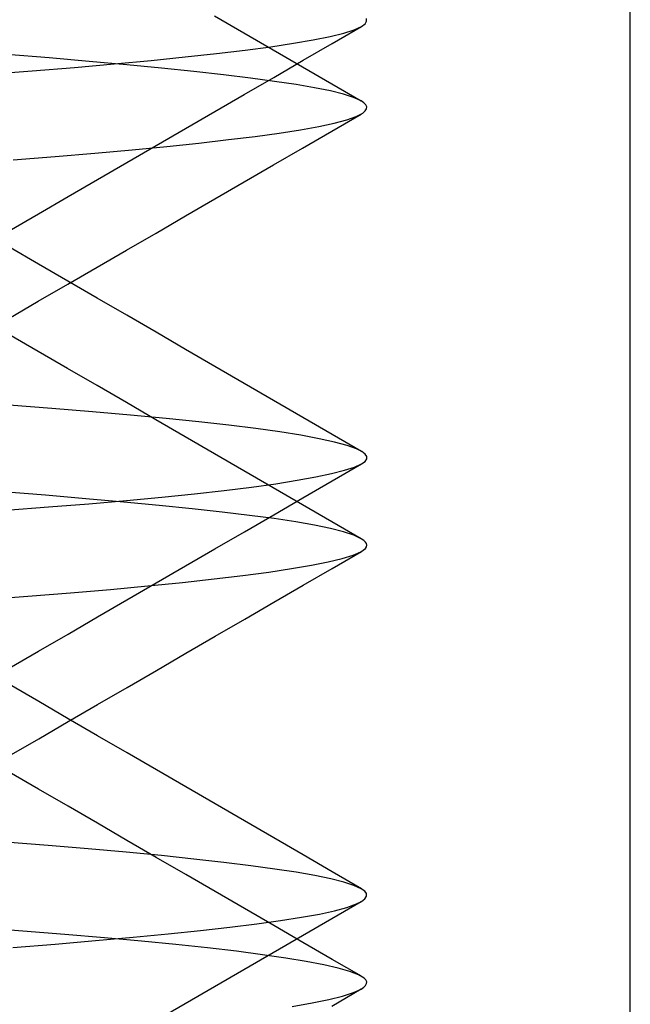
# Model space of a CAD drawing. Header units: millimetres. Extents: x 0 to 93, y -50 to 1.2.
# Tile 121 of 137: x 86.7 to 87.4, y -4.1 to -2.9. Entities that reach past the tile are written whole.
import ezdxf

# ---------------------------------------------------------------- set-up
doc = ezdxf.new("R2010")
doc.units = ezdxf.units.MM
doc.layers.add('MAIN-2', color=7, linetype='Continuous')

msp = doc.modelspace()

# ---------------------------------------------------------------- linework, layer by layer
at = {"layer": 'MAIN-2'}
for p, q in [((87.4005, -8), (87.4005, -0.8)), ((86.9595, -2.965), (86.926, -2.9455)), ((86.9595, -2.965), (86.926, -2.9455)), ((87.0603, -2.9766), (87.0938, -2.9572)), ((87.0603, -2.9766), (87.0938, -2.9572)), ((87.0854, -2.9611), (87.0938, -2.9572)), ((87.0854, -2.9611), (87.0938, -2.9572)), ((87.0938, -2.9572), (87.0977, -2.9542)), ((87.0938, -2.9572), (87.0977, -2.9542)), ((87.0977, -2.9542), (87.0995, -2.9512)), ((87.0977, -2.9542), (87.0995, -2.9512)), ((87.0995, -2.9512), (87.0993, -2.9482)), ((87.0995, -2.9512), (87.0993, -2.9482)), ((86.993, -2.9844), (86.9595, -2.965)), ((86.993, -2.9844), (86.9595, -2.965)), ((87.0386, -2.9727), (87.0578, -2.9688)), ((87.0386, -2.9727), (87.0578, -2.9688)), ((87.0578, -2.9688), (87.0734, -2.965)), ((87.0578, -2.9688), (87.0734, -2.965)), ((87.0734, -2.965), (87.0854, -2.9611)), ((87.0734, -2.965), (87.0854, -2.9611)), ((86.9609, -2.9843), (86.9901, -2.9804)), ((86.9609, -2.9843), (86.9901, -2.9804)), ((86.9901, -2.9804), (87.0161, -2.9765)), ((86.9901, -2.9804), (87.0161, -2.9765)), ((87.0161, -2.9765), (87.0386, -2.9727)), ((87.0161, -2.9765), (87.0386, -2.9727)), ((87.0269, -2.996), (87.0603, -2.9766)), ((87.0269, -2.996), (87.0603, -2.9766)), ((86.7372, -2.9933), (86.6888, -2.9895)), ((86.7372, -2.9933), (86.6888, -2.9895)), ((86.8535, -2.9962), (86.8925, -2.9922)), ((86.8535, -2.9962), (86.8925, -2.9922)), ((86.8925, -2.9922), (86.9283, -2.9883)), ((86.8925, -2.9922), (86.9283, -2.9883)), ((86.9283, -2.9883), (86.9609, -2.9843)), ((86.9283, -2.9883), (86.9609, -2.9843)), ((87.0264, -3.0038), (86.993, -2.9844)), ((87.0264, -3.0038), (86.993, -2.9844)), ((86.7828, -2.9972), (86.7372, -2.9933)), ((86.7828, -2.9972), (86.7372, -2.9933)), ((86.766, -3.0042), (86.8113, -3.0002)), ((86.766, -3.0042), (86.8113, -3.0002)), ((86.8256, -3.001), (86.7828, -2.9972)), ((86.8256, -3.001), (86.7828, -2.9972)), ((86.8113, -3.0002), (86.8535, -2.9962)), ((86.8113, -3.0002), (86.8535, -2.9962)), ((86.8655, -3.0049), (86.8256, -3.001)), ((86.8655, -3.0049), (86.8256, -3.001)), ((86.9934, -3.0155), (87.0269, -2.996)), ((86.9934, -3.0155), (87.0269, -2.996)), ((87.0598, -3.0232), (87.0264, -3.0038)), ((87.0598, -3.0232), (87.0264, -3.0038)), ((86.6663, -3.0121), (86.7177, -3.0082)), ((86.6663, -3.0121), (86.7177, -3.0082)), ((86.7177, -3.0082), (86.766, -3.0042)), ((86.7177, -3.0082), (86.766, -3.0042)), ((86.9024, -3.0087), (86.8655, -3.0049)), ((86.9024, -3.0087), (86.8655, -3.0049)), ((86.9362, -3.0126), (86.9024, -3.0087)), ((86.9362, -3.0126), (86.9024, -3.0087)), ((86.967, -3.0163), (86.9362, -3.0126)), ((86.967, -3.0163), (86.9362, -3.0126)), ((86.9599, -3.0349), (86.9934, -3.0155)), ((86.9599, -3.0349), (86.9934, -3.0155)), ((86.9945, -3.0201), (86.967, -3.0163)), ((86.9945, -3.0201), (86.967, -3.0163)), ((87.0189, -3.0237), (86.9945, -3.0201)), ((87.0189, -3.0237), (86.9945, -3.0201)), ((87.0402, -3.0274), (87.0189, -3.0237)), ((87.0402, -3.0274), (87.0189, -3.0237)), ((87.0933, -3.0426), (87.0598, -3.0232)), ((87.0933, -3.0426), (87.0598, -3.0232)), ((86.9264, -3.0544), (86.9599, -3.0349)), ((86.9264, -3.0544), (86.9599, -3.0349)), ((87.0582, -3.031), (87.0402, -3.0274)), ((87.0582, -3.031), (87.0402, -3.0274)), ((87.0731, -3.0347), (87.0582, -3.031)), ((87.0731, -3.0347), (87.0582, -3.031)), ((87.0847, -3.0385), (87.0731, -3.0347)), ((87.0847, -3.0385), (87.0731, -3.0347)), ((87.0931, -3.0423), (87.0847, -3.0385)), ((87.0931, -3.0423), (87.0847, -3.0385)), ((87.0965, -3.0446), (87.0931, -3.0423)), ((87.0965, -3.0446), (87.0931, -3.0423)), ((87.0986, -3.0469), (87.0965, -3.0446)), ((87.0986, -3.0469), (87.0965, -3.0446)), ((87.0996, -3.0493), (87.0986, -3.0469)), ((87.0996, -3.0493), (87.0986, -3.0469)), ((86.8928, -3.0738), (86.9264, -3.0544)), ((86.8928, -3.0738), (86.9264, -3.0544)), ((87.0598, -3.0768), (87.0931, -3.0575)), ((87.0598, -3.0768), (87.0931, -3.0575)), ((87.0768, -3.064), (87.0877, -3.0602)), ((87.0768, -3.064), (87.0877, -3.0602)), ((87.0877, -3.0602), (87.0951, -3.0563)), ((87.0877, -3.0602), (87.0951, -3.0563)), ((87.0951, -3.0563), (87.0978, -3.0539)), ((87.0951, -3.0563), (87.0978, -3.0539)), ((87.0978, -3.0539), (87.0993, -3.0516)), ((87.0978, -3.0539), (87.0993, -3.0516)), ((87.0993, -3.0516), (87.0996, -3.0493)), ((87.0993, -3.0516), (87.0996, -3.0493)), ((87.0239, -3.0754), (87.0448, -3.0716)), ((87.0239, -3.0754), (87.0448, -3.0716)), ((87.0448, -3.0716), (87.0625, -3.0679)), ((87.0448, -3.0716), (87.0625, -3.0679)), ((87.0625, -3.0679), (87.0768, -3.064)), ((87.0625, -3.0679), (87.0768, -3.064)), ((86.8593, -3.0933), (86.8928, -3.0738)), ((86.8593, -3.0933), (86.8928, -3.0738)), ((86.9417, -3.0866), (86.9723, -3.0829)), ((86.9417, -3.0866), (86.9723, -3.0829)), ((86.9723, -3.0829), (86.9997, -3.0791)), ((86.9723, -3.0829), (86.9997, -3.0791)), ((86.9997, -3.0791), (87.0239, -3.0754)), ((86.9997, -3.0791), (87.0239, -3.0754)), ((87.0264, -3.0962), (87.0598, -3.0768)), ((87.0264, -3.0962), (87.0598, -3.0768)), ((86.8258, -3.1128), (86.8593, -3.0933)), ((86.8258, -3.1128), (86.8593, -3.0933)), ((86.8715, -3.0943), (86.9081, -3.0905)), ((86.8715, -3.0943), (86.9081, -3.0905)), ((86.9081, -3.0905), (86.9417, -3.0866)), ((86.9081, -3.0905), (86.9417, -3.0866)), ((86.7441, -3.106), (86.7894, -3.1021)), ((86.7441, -3.106), (86.7894, -3.1021)), ((86.7894, -3.1021), (86.8319, -3.0982)), ((86.7894, -3.1021), (86.8319, -3.0982)), ((86.8319, -3.0982), (86.8715, -3.0943)), ((86.8319, -3.0982), (86.8715, -3.0943)), ((86.9931, -3.1155), (87.0264, -3.0962)), ((86.9931, -3.1155), (87.0264, -3.0962)), ((86.6959, -3.1099), (86.7441, -3.106)), ((86.6959, -3.1099), (86.7441, -3.106)), ((86.7922, -3.1323), (86.8258, -3.1128)), ((86.7922, -3.1323), (86.8258, -3.1128)), ((86.9597, -3.1349), (86.9931, -3.1155)), ((86.9597, -3.1349), (86.9931, -3.1155)), ((86.7587, -3.1518), (86.7922, -3.1323)), ((86.7587, -3.1518), (86.7922, -3.1323)), ((86.9262, -3.1544), (86.9597, -3.1349)), ((86.9262, -3.1544), (86.9597, -3.1349)), ((86.7251, -3.1713), (86.7587, -3.1518)), ((86.7251, -3.1713), (86.7587, -3.1518)), ((86.8926, -3.1739), (86.9262, -3.1544)), ((86.8926, -3.1739), (86.9262, -3.1544)), ((86.6915, -3.1908), (86.7251, -3.1713)), ((86.6915, -3.1908), (86.7251, -3.1713)), ((86.8591, -3.1934), (86.8926, -3.1739)), ((86.8591, -3.1934), (86.8926, -3.1739)), ((86.8255, -3.2128), (86.8591, -3.1934)), ((86.8255, -3.2128), (86.8591, -3.1934)), ((86.7248, -3.2288), (86.6912, -3.2092)), ((86.7248, -3.2288), (86.6912, -3.2092)), ((86.7919, -3.2324), (86.8255, -3.2128)), ((86.7919, -3.2324), (86.8255, -3.2128)), ((86.7584, -3.2483), (86.7248, -3.2288)), ((86.7584, -3.2483), (86.7248, -3.2288)), ((86.7583, -3.2519), (86.7919, -3.2324)), ((86.7583, -3.2519), (86.7919, -3.2324)), ((86.792, -3.2678), (86.7584, -3.2483)), ((86.792, -3.2678), (86.7584, -3.2483)), ((86.7247, -3.2714), (86.7583, -3.2519)), ((86.7247, -3.2714), (86.7583, -3.2519)), ((86.6911, -3.291), (86.7247, -3.2714)), ((86.6911, -3.291), (86.7247, -3.2714)), ((86.8256, -3.2873), (86.792, -3.2678)), ((86.8256, -3.2873), (86.792, -3.2678)), ((86.8591, -3.3068), (86.8256, -3.2873)), ((86.8591, -3.3068), (86.8256, -3.2873)), ((86.8927, -3.3263), (86.8591, -3.3068)), ((86.8927, -3.3263), (86.8591, -3.3068)), ((86.7246, -3.3287), (86.6911, -3.3092)), ((86.7246, -3.3287), (86.6911, -3.3092)), ((86.7582, -3.3482), (86.7246, -3.3287)), ((86.7582, -3.3482), (86.7246, -3.3287)), ((86.9262, -3.3458), (86.8927, -3.3263)), ((86.9262, -3.3458), (86.8927, -3.3263)), ((86.7918, -3.3677), (86.7582, -3.3482)), ((86.7918, -3.3677), (86.7582, -3.3482)), ((86.9597, -3.3653), (86.9262, -3.3458)), ((86.9597, -3.3653), (86.9262, -3.3458)), ((86.8253, -3.3872), (86.7918, -3.3677)), ((86.8253, -3.3872), (86.7918, -3.3677)), ((86.9932, -3.3847), (86.9597, -3.3653)), ((86.9932, -3.3847), (86.9597, -3.3653)), ((87.0267, -3.4041), (86.9932, -3.3847)), ((87.0267, -3.4041), (86.9932, -3.3847)), ((86.7401, -3.3938), (86.6914, -3.3899)), ((86.7401, -3.3938), (86.6914, -3.3899)), ((86.7864, -3.3977), (86.7401, -3.3938)), ((86.7864, -3.3977), (86.7401, -3.3938)), ((86.8299, -3.4015), (86.7864, -3.3977)), ((86.8299, -3.4015), (86.7864, -3.3977)), ((86.8589, -3.4067), (86.8253, -3.3872)), ((86.8589, -3.4067), (86.8253, -3.3872)), ((86.8705, -3.4054), (86.8299, -3.4015)), ((86.8705, -3.4054), (86.8299, -3.4015)), ((86.8924, -3.4262), (86.8589, -3.4067)), ((86.8924, -3.4262), (86.8589, -3.4067)), ((86.9079, -3.4092), (86.8705, -3.4054)), ((86.9079, -3.4092), (86.8705, -3.4054)), ((86.9421, -3.413), (86.9079, -3.4092)), ((86.9421, -3.413), (86.9079, -3.4092)), ((87.0602, -3.4235), (87.0267, -3.4041)), ((87.0602, -3.4235), (87.0267, -3.4041)), ((86.973, -3.4168), (86.9421, -3.413)), ((86.973, -3.4168), (86.9421, -3.413)), ((87.0004, -3.4207), (86.973, -3.4168)), ((87.0004, -3.4207), (86.973, -3.4168)), ((86.9259, -3.4457), (86.8924, -3.4262)), ((86.9259, -3.4457), (86.8924, -3.4262)), ((87.0246, -3.4245), (87.0004, -3.4207)), ((87.0246, -3.4245), (87.0004, -3.4207)), ((87.0454, -3.4284), (87.0246, -3.4245)), ((87.0454, -3.4284), (87.0246, -3.4245)), ((87.0629, -3.4323), (87.0454, -3.4284)), ((87.0629, -3.4323), (87.0454, -3.4284)), ((87.0936, -3.443), (87.0602, -3.4235)), ((87.0936, -3.443), (87.0602, -3.4235)), ((87.0772, -3.4362), (87.0629, -3.4323)), ((87.0772, -3.4362), (87.0629, -3.4323)), ((87.0881, -3.4401), (87.0772, -3.4362)), ((87.0881, -3.4401), (87.0772, -3.4362)), ((87.0939, -3.443), (87.0881, -3.4401)), ((87.0939, -3.443), (87.0881, -3.4401)), ((87.0978, -3.4459), (87.0939, -3.443)), ((87.0978, -3.4459), (87.0939, -3.443)), ((86.9595, -3.4652), (86.9259, -3.4457)), ((86.9595, -3.4652), (86.9259, -3.4457)), ((87.0938, -3.457), (87.0977, -3.4543)), ((87.0938, -3.457), (87.0977, -3.4543)), ((87.0977, -3.4543), (87.0997, -3.4515)), ((87.0977, -3.4543), (87.0997, -3.4515)), ((87.0997, -3.4487), (87.0978, -3.4459)), ((87.0997, -3.4487), (87.0978, -3.4459)), ((87.0997, -3.4515), (87.0997, -3.4487)), ((87.0997, -3.4515), (87.0997, -3.4487)), ((86.9929, -3.4846), (86.9595, -3.4652)), ((86.9929, -3.4846), (86.9595, -3.4652)), ((87.0594, -3.4683), (87.0742, -3.4645)), ((87.0594, -3.4683), (87.0742, -3.4645)), ((87.0602, -3.4765), (87.0936, -3.4572)), ((87.0602, -3.4765), (87.0936, -3.4572)), ((87.0742, -3.4645), (87.0857, -3.4608)), ((87.0742, -3.4645), (87.0857, -3.4608)), ((87.0857, -3.4608), (87.0938, -3.457)), ((87.0857, -3.4608), (87.0938, -3.457)), ((86.9957, -3.4798), (87.0202, -3.4759)), ((86.9957, -3.4798), (87.0202, -3.4759)), ((87.0202, -3.4759), (87.0414, -3.4721)), ((87.0202, -3.4759), (87.0414, -3.4721)), ((87.0268, -3.4959), (87.0602, -3.4765)), ((87.0268, -3.4959), (87.0602, -3.4765)), ((87.0414, -3.4721), (87.0594, -3.4683)), ((87.0414, -3.4721), (87.0594, -3.4683)), ((86.9029, -3.4913), (86.937, -3.4875)), ((86.9029, -3.4913), (86.937, -3.4875)), ((86.937, -3.4875), (86.968, -3.4836)), ((86.937, -3.4875), (86.968, -3.4836)), ((86.968, -3.4836), (86.9957, -3.4798)), ((86.968, -3.4836), (86.9957, -3.4798)), ((87.0264, -3.504), (86.9929, -3.4846)), ((87.0264, -3.504), (86.9929, -3.4846)), ((86.7328, -3.4931), (86.6844, -3.4893)), ((86.7328, -3.4931), (86.6844, -3.4893)), ((86.7788, -3.497), (86.7328, -3.4931)), ((86.7788, -3.497), (86.7328, -3.4931)), ((86.8222, -3.5009), (86.7788, -3.497)), ((86.8222, -3.5009), (86.7788, -3.497)), ((86.7823, -3.5027), (86.8254, -3.4989)), ((86.7823, -3.5027), (86.8254, -3.4989)), ((86.8254, -3.4989), (86.8657, -3.4951)), ((86.8254, -3.4989), (86.8657, -3.4951)), ((86.8657, -3.4951), (86.9029, -3.4913)), ((86.8657, -3.4951), (86.9029, -3.4913)), ((86.9934, -3.5153), (87.0268, -3.4959)), ((86.9934, -3.5153), (87.0268, -3.4959)), ((86.6879, -3.5102), (86.7364, -3.5064)), ((86.6879, -3.5102), (86.7364, -3.5064)), ((86.7364, -3.5064), (86.7823, -3.5027)), ((86.7364, -3.5064), (86.7823, -3.5027)), ((86.8627, -3.5047), (86.8222, -3.5009)), ((86.8627, -3.5047), (86.8222, -3.5009)), ((86.9002, -3.5085), (86.8627, -3.5047)), ((86.9002, -3.5085), (86.8627, -3.5047)), ((86.9346, -3.5122), (86.9002, -3.5085)), ((86.9346, -3.5122), (86.9002, -3.5085)), ((87.0599, -3.5234), (87.0264, -3.504)), ((87.0599, -3.5234), (87.0264, -3.504)), ((86.9659, -3.516), (86.9346, -3.5122)), ((86.9659, -3.516), (86.9346, -3.5122)), ((86.96, -3.5347), (86.9934, -3.5153)), ((86.96, -3.5347), (86.9934, -3.5153)), ((86.9939, -3.5197), (86.9659, -3.516)), ((86.9939, -3.5197), (86.9659, -3.516)), ((87.0186, -3.5235), (86.9939, -3.5197)), ((87.0186, -3.5235), (86.9939, -3.5197)), ((87.0401, -3.5273), (87.0186, -3.5235)), ((87.0401, -3.5273), (87.0186, -3.5235)), ((87.0583, -3.5311), (87.0401, -3.5273)), ((87.0583, -3.5311), (87.0401, -3.5273)), ((87.0733, -3.535), (87.0583, -3.5311)), ((87.0733, -3.535), (87.0583, -3.5311)), ((87.0934, -3.5429), (87.0599, -3.5234)), ((87.0934, -3.5429), (87.0599, -3.5234)), ((86.9264, -3.5541), (86.96, -3.5347)), ((86.9264, -3.5541), (86.96, -3.5347)), ((87.085, -3.5388), (87.0733, -3.535)), ((87.085, -3.5388), (87.0733, -3.535)), ((87.0934, -3.5427), (87.085, -3.5388)), ((87.0934, -3.5427), (87.085, -3.5388)), ((87.0962, -3.5446), (87.0934, -3.5427)), ((87.0962, -3.5446), (87.0934, -3.5427)), ((86.8929, -3.5736), (86.9264, -3.5541)), ((86.8929, -3.5736), (86.9264, -3.5541)), ((87.0929, -3.5577), (87.0982, -3.5539)), ((87.0929, -3.5577), (87.0982, -3.5539)), ((87.0982, -3.5465), (87.0962, -3.5446)), ((87.0982, -3.5465), (87.0962, -3.5446)), ((87.0995, -3.5483), (87.0982, -3.5465)), ((87.0995, -3.5483), (87.0982, -3.5465)), ((87.0982, -3.5539), (87.0994, -3.552)), ((87.0982, -3.5539), (87.0994, -3.552)), ((87.0994, -3.552), (87.0998, -3.5502)), ((87.0994, -3.552), (87.0998, -3.5502)), ((87.0998, -3.5502), (87.0995, -3.5483)), ((87.0998, -3.5502), (87.0995, -3.5483)), ((87.0557, -3.5692), (87.0716, -3.5653)), ((87.0557, -3.5692), (87.0716, -3.5653)), ((87.0603, -3.5766), (87.0937, -3.5573)), ((87.0603, -3.5766), (87.0937, -3.5573)), ((87.0716, -3.5653), (87.084, -3.5615)), ((87.0716, -3.5653), (87.084, -3.5615)), ((87.084, -3.5615), (87.0929, -3.5577)), ((87.084, -3.5615), (87.0929, -3.5577)), ((86.8594, -3.5931), (86.8929, -3.5736)), ((86.8594, -3.5931), (86.8929, -3.5736)), ((86.9878, -3.5808), (87.0138, -3.5769)), ((86.9878, -3.5808), (87.0138, -3.5769)), ((87.0138, -3.5769), (87.0365, -3.573)), ((87.0138, -3.5769), (87.0365, -3.573)), ((87.027, -3.5959), (87.0603, -3.5766)), ((87.027, -3.5959), (87.0603, -3.5766)), ((87.0365, -3.573), (87.0557, -3.5692)), ((87.0365, -3.573), (87.0557, -3.5692)), ((86.8893, -3.5927), (86.9255, -3.5887)), ((86.8893, -3.5927), (86.9255, -3.5887)), ((86.9255, -3.5887), (86.9583, -3.5847)), ((86.9255, -3.5887), (86.9583, -3.5847)), ((86.9583, -3.5847), (86.9878, -3.5808)), ((86.9583, -3.5847), (86.9878, -3.5808)), ((86.8072, -3.6006), (86.8499, -3.5967)), ((86.8072, -3.6006), (86.8499, -3.5967)), ((86.8258, -3.6126), (86.8594, -3.5931)), ((86.8258, -3.6126), (86.8594, -3.5931)), ((86.8499, -3.5967), (86.8893, -3.5927)), ((86.8499, -3.5967), (86.8893, -3.5927)), ((86.9936, -3.6153), (87.027, -3.5959)), ((86.9936, -3.6153), (87.027, -3.5959)), ((86.6616, -3.6123), (86.7128, -3.6084)), ((86.6616, -3.6123), (86.7128, -3.6084)), ((86.7128, -3.6084), (86.7614, -3.6045)), ((86.7128, -3.6084), (86.7614, -3.6045)), ((86.7614, -3.6045), (86.8072, -3.6006)), ((86.7614, -3.6045), (86.8072, -3.6006)), ((86.7922, -3.6321), (86.8258, -3.6126)), ((86.7922, -3.6321), (86.8258, -3.6126)), ((86.9603, -3.6346), (86.9936, -3.6153)), ((86.9603, -3.6346), (86.9936, -3.6153)), ((86.7587, -3.6516), (86.7922, -3.6321)), ((86.7587, -3.6516), (86.7922, -3.6321)), ((86.9267, -3.6541), (86.9603, -3.6346)), ((86.9267, -3.6541), (86.9603, -3.6346)), ((86.7251, -3.6711), (86.7587, -3.6516)), ((86.7251, -3.6711), (86.7587, -3.6516)), ((86.8932, -3.6736), (86.9267, -3.6541)), ((86.8932, -3.6736), (86.9267, -3.6541)), ((86.6915, -3.6907), (86.7251, -3.6711)), ((86.6915, -3.6907), (86.7251, -3.6711)), ((86.8596, -3.6931), (86.8932, -3.6736)), ((86.8596, -3.6931), (86.8932, -3.6736)), ((86.826, -3.7126), (86.8596, -3.6931)), ((86.826, -3.7126), (86.8596, -3.6931)), ((86.7253, -3.7288), (86.6917, -3.7093)), ((86.7253, -3.7288), (86.6917, -3.7093)), ((86.7924, -3.7321), (86.826, -3.7126)), ((86.7924, -3.7321), (86.826, -3.7126)), ((86.7588, -3.7484), (86.7253, -3.7288)), ((86.7588, -3.7484), (86.7253, -3.7288)), ((86.7588, -3.7516), (86.7924, -3.7321)), ((86.7588, -3.7516), (86.7924, -3.7321)), ((86.7252, -3.7712), (86.7588, -3.7516)), ((86.7252, -3.7712), (86.7588, -3.7516)), ((86.7924, -3.7679), (86.7588, -3.7484)), ((86.7924, -3.7679), (86.7588, -3.7484)), ((86.826, -3.7874), (86.7924, -3.7679)), ((86.826, -3.7874), (86.7924, -3.7679)), ((86.6916, -3.7907), (86.7252, -3.7712)), ((86.6916, -3.7907), (86.7252, -3.7712)), ((86.8595, -3.8068), (86.826, -3.7874)), ((86.8595, -3.8068), (86.826, -3.7874)), ((86.7251, -3.8288), (86.6915, -3.8093)), ((86.7251, -3.8288), (86.6915, -3.8093)), ((86.8931, -3.8263), (86.8595, -3.8068)), ((86.8931, -3.8263), (86.8595, -3.8068)), ((86.7587, -3.8484), (86.7251, -3.8288)), ((86.7587, -3.8484), (86.7251, -3.8288)), ((86.9266, -3.8458), (86.8931, -3.8263)), ((86.9266, -3.8458), (86.8931, -3.8263)), ((86.9601, -3.8652), (86.9266, -3.8458)), ((86.9601, -3.8652), (86.9266, -3.8458)), ((86.7923, -3.8679), (86.7587, -3.8484)), ((86.7923, -3.8679), (86.7587, -3.8484)), ((86.8259, -3.8874), (86.7923, -3.8679)), ((86.8259, -3.8874), (86.7923, -3.8679)), ((86.9935, -3.8846), (86.9601, -3.8652)), ((86.9935, -3.8846), (86.9601, -3.8652)), ((86.7359, -3.8932), (86.6874, -3.8894)), ((86.7359, -3.8932), (86.6874, -3.8894)), ((86.8594, -3.9069), (86.8259, -3.8874)), ((86.8594, -3.9069), (86.8259, -3.8874)), ((87.0269, -3.904), (86.9935, -3.8846)), ((87.0269, -3.904), (86.9935, -3.8846)), ((86.7818, -3.8971), (86.7359, -3.8932)), ((86.7818, -3.8971), (86.7359, -3.8932)), ((86.825, -3.9009), (86.7818, -3.8971)), ((86.825, -3.9009), (86.7818, -3.8971)), ((86.8653, -3.9048), (86.825, -3.9009)), ((86.8653, -3.9048), (86.825, -3.9009)), ((87.0603, -3.9233), (87.0269, -3.904)), ((87.0603, -3.9233), (87.0269, -3.904)), ((86.893, -3.9264), (86.8594, -3.9069)), ((86.893, -3.9264), (86.8594, -3.9069)), ((86.9024, -3.9087), (86.8653, -3.9048)), ((86.9024, -3.9087), (86.8653, -3.9048)), ((86.9364, -3.9126), (86.9024, -3.9087)), ((86.9364, -3.9126), (86.9024, -3.9087)), ((86.9673, -3.9164), (86.9364, -3.9126)), ((86.9673, -3.9164), (86.9364, -3.9126)), ((86.9265, -3.9458), (86.893, -3.9264)), ((86.9265, -3.9458), (86.893, -3.9264)), ((86.9949, -3.9202), (86.9673, -3.9164)), ((86.9949, -3.9202), (86.9673, -3.9164)), ((87.0192, -3.9239), (86.9949, -3.9202)), ((87.0192, -3.9239), (86.9949, -3.9202)), ((87.0404, -3.9276), (87.0192, -3.9239)), ((87.0404, -3.9276), (87.0192, -3.9239)), ((87.0936, -3.9427), (87.0603, -3.9233)), ((87.0936, -3.9427), (87.0603, -3.9233)), ((87.0585, -3.9313), (87.0404, -3.9276)), ((87.0585, -3.9313), (87.0404, -3.9276)), ((87.0734, -3.935), (87.0585, -3.9313)), ((87.0734, -3.935), (87.0585, -3.9313)), ((87.0851, -3.9388), (87.0734, -3.935)), ((87.0851, -3.9388), (87.0734, -3.935)), ((86.96, -3.9653), (86.9265, -3.9458)), ((86.96, -3.9653), (86.9265, -3.9458)), ((87.0934, -3.9426), (87.0851, -3.9388)), ((87.0934, -3.9426), (87.0851, -3.9388)), ((87.0975, -3.9454), (87.0934, -3.9426)), ((87.0975, -3.9454), (87.0934, -3.9426)), ((87.0995, -3.9483), (87.0975, -3.9454)), ((87.0995, -3.9483), (87.0975, -3.9454)), ((87.0995, -3.9513), (87.0995, -3.9483)), ((87.0995, -3.9513), (87.0995, -3.9483)), ((87.0599, -3.9768), (87.0933, -3.9574)), ((87.0599, -3.9768), (87.0933, -3.9574)), ((87.077, -3.964), (87.0878, -3.9601)), ((87.077, -3.964), (87.0878, -3.9601)), ((87.0878, -3.9601), (87.0937, -3.9571)), ((87.0878, -3.9601), (87.0937, -3.9571)), ((87.0937, -3.9571), (87.0976, -3.9542)), ((87.0937, -3.9571), (87.0976, -3.9542)), ((87.0976, -3.9542), (87.0995, -3.9513)), ((87.0976, -3.9542), (87.0995, -3.9513)), ((86.9934, -3.9847), (86.96, -3.9653)), ((86.9934, -3.9847), (86.96, -3.9653)), ((87.025, -3.9753), (87.0456, -3.9716)), ((87.025, -3.9753), (87.0456, -3.9716)), ((87.0456, -3.9716), (87.063, -3.9678)), ((87.0456, -3.9716), (87.063, -3.9678)), ((87.063, -3.9678), (87.077, -3.964)), ((87.063, -3.9678), (87.077, -3.964)), ((86.9435, -3.9865), (86.974, -3.9828)), ((86.9435, -3.9865), (86.974, -3.9828)), ((86.974, -3.9828), (87.0011, -3.979)), ((86.974, -3.9828), (87.0011, -3.979)), ((87.0011, -3.979), (87.025, -3.9753)), ((87.0011, -3.979), (87.025, -3.9753)), ((87.0264, -3.9962), (87.0599, -3.9768)), ((87.0264, -3.9962), (87.0599, -3.9768)), ((86.707, -3.9911), (86.6563, -3.9872)), ((86.707, -3.9911), (86.6563, -3.9872)), ((86.7551, -3.9949), (86.707, -3.9911)), ((86.7551, -3.9949), (86.707, -3.9911)), ((86.8329, -3.9981), (86.8729, -3.9942)), ((86.8329, -3.9981), (86.8729, -3.9942)), ((86.8729, -3.9942), (86.9098, -3.9903)), ((86.8729, -3.9942), (86.9098, -3.9903)), ((86.9098, -3.9903), (86.9435, -3.9865)), ((86.9098, -3.9903), (86.9435, -3.9865)), ((87.0268, -4.004), (86.9934, -3.9847)), ((87.0268, -4.004), (86.9934, -3.9847)), ((86.744, -4.006), (86.7899, -4.002)), ((86.744, -4.006), (86.7899, -4.002)), ((86.8003, -3.9987), (86.7551, -3.9949)), ((86.8003, -3.9987), (86.7551, -3.9949)), ((86.7899, -4.002), (86.8329, -3.9981)), ((86.7899, -4.002), (86.8329, -3.9981)), ((86.8426, -4.0025), (86.8003, -3.9987)), ((86.8426, -4.0025), (86.8003, -3.9987)), ((86.8819, -4.0064), (86.8426, -4.0025)), ((86.8819, -4.0064), (86.8426, -4.0025)), ((86.993, -4.0156), (87.0264, -3.9962)), ((86.993, -4.0156), (87.0264, -3.9962)), ((87.0602, -4.0234), (87.0268, -4.004)), ((87.0602, -4.0234), (87.0268, -4.004)), ((86.6955, -4.0099), (86.744, -4.006)), ((86.6955, -4.0099), (86.744, -4.006)), ((86.918, -4.0103), (86.8819, -4.0064)), ((86.918, -4.0103), (86.8819, -4.0064)), ((86.951, -4.0142), (86.918, -4.0103)), ((86.951, -4.0142), (86.918, -4.0103)), ((86.9807, -4.0181), (86.951, -4.0142)), ((86.9807, -4.0181), (86.951, -4.0142)), ((86.9595, -4.035), (86.993, -4.0156)), ((86.9595, -4.035), (86.993, -4.0156)), ((87.0073, -4.022), (86.9807, -4.0181)), ((87.0073, -4.022), (86.9807, -4.0181)), ((87.0305, -4.0259), (87.0073, -4.022)), ((87.0305, -4.0259), (87.0073, -4.022)), ((87.0505, -4.0297), (87.0305, -4.0259)), ((87.0505, -4.0297), (87.0305, -4.0259)), ((87.0935, -4.0427), (87.0602, -4.0234)), ((87.0935, -4.0427), (87.0602, -4.0234)), ((86.926, -4.0545), (86.9595, -4.035)), ((86.926, -4.0545), (86.9595, -4.035)), ((87.0671, -4.0335), (87.0505, -4.0297)), ((87.0671, -4.0335), (87.0505, -4.0297)), ((87.0804, -4.0373), (87.0671, -4.0335)), ((87.0804, -4.0373), (87.0671, -4.0335)), ((87.0903, -4.0411), (87.0804, -4.0373)), ((87.0903, -4.0411), (87.0804, -4.0373)), ((87.0967, -4.0449), (87.0903, -4.0411)), ((87.0967, -4.0449), (87.0903, -4.0411)), ((87.0987, -4.0469), (87.0967, -4.0449)), ((87.0987, -4.0469), (87.0967, -4.0449)), ((87.0996, -4.049), (87.0987, -4.0469)), ((87.0996, -4.049), (87.0987, -4.0469)), ((87.0995, -4.0511), (87.0996, -4.049)), ((87.0995, -4.0511), (87.0996, -4.049)), ((86.8924, -4.0739), (86.926, -4.0545)), ((86.8924, -4.0739), (86.926, -4.0545)), ((87.0598, -4.0767), (87.0933, -4.0572)), ((87.0598, -4.0767), (87.0933, -4.0572)), ((87.0721, -4.0653), (87.0844, -4.0613)), ((87.0721, -4.0653), (87.0844, -4.0613)), ((87.0844, -4.0613), (87.0931, -4.0573)), ((87.0844, -4.0613), (87.0931, -4.0573)), ((87.0931, -4.0573), (87.0963, -4.0552)), ((87.0931, -4.0573), (87.0963, -4.0552)), ((87.0963, -4.0552), (87.0984, -4.0531)), ((87.0963, -4.0552), (87.0984, -4.0531)), ((87.0984, -4.0531), (87.0995, -4.0511)), ((87.0984, -4.0531), (87.0995, -4.0511)), ((87.0372, -4.0732), (87.0563, -4.0693)), ((87.0372, -4.0732), (87.0563, -4.0693)), ((87.0563, -4.0693), (87.0721, -4.0653)), ((87.0563, -4.0693), (87.0721, -4.0653)), ((86.8589, -4.0934), (86.8924, -4.0739)), ((86.8589, -4.0934), (86.8924, -4.0739)), ((87.0147, -4.0771), (87.0372, -4.0732)), ((87.0147, -4.0771), (87.0372, -4.0732))]:
    msp.add_line(p, q, dxfattribs=at)

doc.saveas('drawing.dxf')
